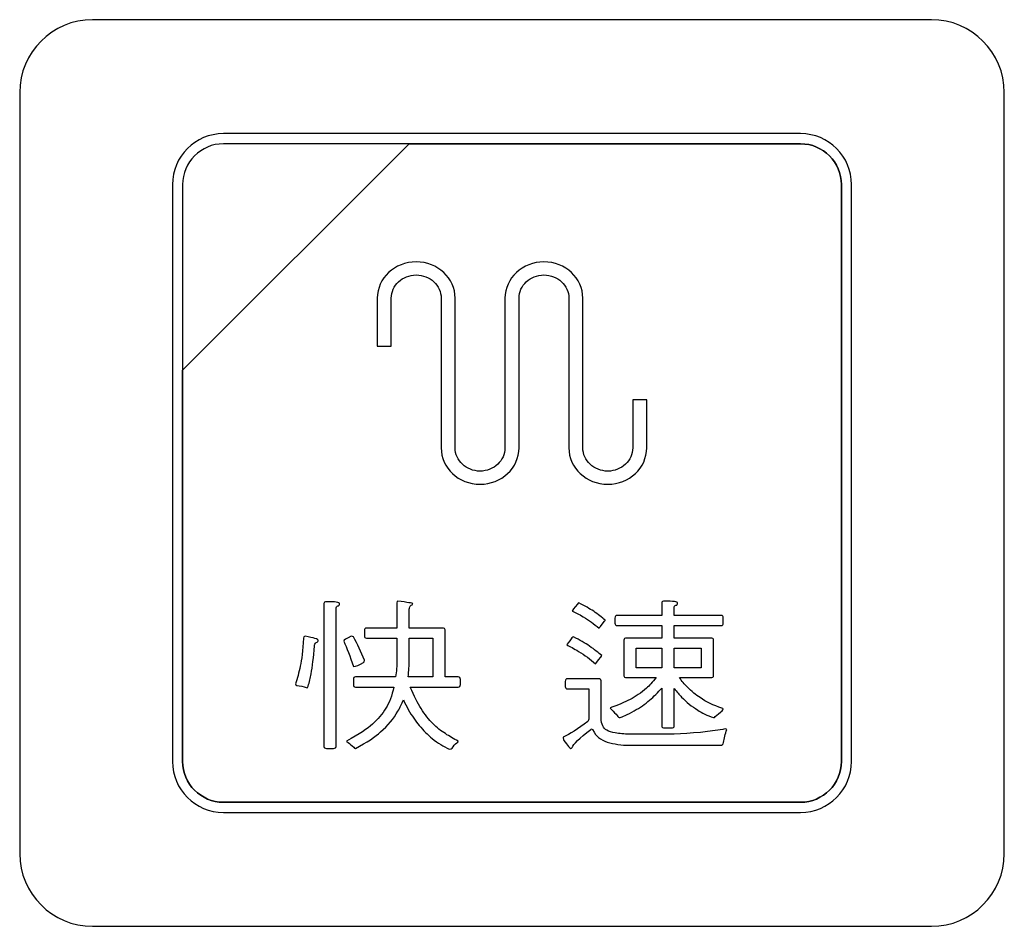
# Model space of a CAD drawing. Header units: millimetres. Extents: x 7146 to 9164, y -1568 to -663.
# Tile 14 of 187: x 7270 to 7291, y -1269 to -1250. Entities that reach past the tile are written whole.
import ezdxf

# ---------------------------------------------------------------- set-up
doc = ezdxf.new("R2010")
doc.units = ezdxf.units.MM
doc.header["$LTSCALE"] = 3

msp = doc.modelspace()

# ---------------------------------------------------------------- linework, layer by layer
at = {"linetype": 'Continuous', "lineweight": 30}
for points, knots in [([(7271.887, -1249.97), (7271.887, -1249.97), (7289.187, -1249.97), (7289.187, -1249.97), (7289.187, -1249.97), (7290.012, -1249.97), (7290.687, -1250.645), (7290.687, -1251.47), (7290.687, -1251.47), (7290.687, -1251.47), (7290.687, -1267.17), (7290.687, -1267.17), (7290.687, -1267.17), (7290.687, -1267.995), (7290.012, -1268.67), (7289.187, -1268.67), (7289.187, -1268.67), (7289.187, -1268.67), (7271.887, -1268.67), (7271.887, -1268.67), (7271.887, -1268.67), (7271.062, -1268.67), (7270.387, -1267.995), (7270.387, -1267.17), (7270.387, -1267.17), (7270.387, -1267.17), (7270.387, -1251.47), (7270.387, -1251.47), (7270.387, -1251.47), (7270.387, -1250.645), (7271.062, -1249.97), (7271.887, -1249.97)], [0, 0, 0, 0, 0.111111, 0.111111, 0.111111, 0.111111, 0.222222, 0.222222, 0.222222, 0.222222, 0.333333, 0.333333, 0.333333, 0.333333, 0.444444, 0.444444, 0.444444, 0.444444, 0.555556, 0.555556, 0.555556, 0.555556, 0.666667, 0.666667, 0.666667, 0.666667, 0.777778, 0.777778, 0.777778, 0.777778, 1, 1, 1, 1]), ([(7271.887, -1249.97), (7271.887, -1249.97), (7289.187, -1249.97), (7289.187, -1249.97), (7289.187, -1249.97), (7290.012, -1249.97), (7290.687, -1250.645), (7290.687, -1251.47), (7290.687, -1251.47), (7290.687, -1251.47), (7290.687, -1267.17), (7290.687, -1267.17), (7290.687, -1267.17), (7290.687, -1267.995), (7290.012, -1268.67), (7289.187, -1268.67), (7289.187, -1268.67), (7289.187, -1268.67), (7271.887, -1268.67), (7271.887, -1268.67), (7271.887, -1268.67), (7271.062, -1268.67), (7270.387, -1267.995), (7270.387, -1267.17), (7270.387, -1267.17), (7270.387, -1267.17), (7270.387, -1251.47), (7270.387, -1251.47), (7270.387, -1251.47), (7270.387, -1250.645), (7271.062, -1249.97), (7271.887, -1249.97)], [0, 0, 0, 0, 0.111111, 0.111111, 0.111111, 0.111111, 0.222222, 0.222222, 0.222222, 0.222222, 0.333333, 0.333333, 0.333333, 0.333333, 0.444444, 0.444444, 0.444444, 0.444444, 0.555556, 0.555556, 0.555556, 0.555556, 0.666667, 0.666667, 0.666667, 0.666667, 0.777778, 0.777778, 0.777778, 0.777778, 1, 1, 1, 1]), ([(7274.587, -1252.32), (7274.587, -1252.32), (7286.487, -1252.32), (7286.487, -1252.32), (7286.487, -1252.32), (7287.064, -1252.32), (7287.537, -1252.792), (7287.537, -1253.37), (7287.537, -1253.37), (7287.537, -1253.37), (7287.537, -1265.27), (7287.537, -1265.27), (7287.537, -1265.27), (7287.537, -1265.847), (7287.064, -1266.32), (7286.487, -1266.32), (7286.487, -1266.32), (7286.487, -1266.32), (7274.587, -1266.32), (7274.587, -1266.32), (7274.587, -1266.32), (7274.009, -1266.32), (7273.537, -1265.847), (7273.537, -1265.27), (7273.537, -1265.27), (7273.537, -1265.27), (7273.537, -1253.37), (7273.537, -1253.37), (7273.537, -1253.37), (7273.537, -1252.792), (7274.009, -1252.32), (7274.587, -1252.32)], [0, 0, 0, 0, 0.111111, 0.111111, 0.111111, 0.111111, 0.222222, 0.222222, 0.222222, 0.222222, 0.333333, 0.333333, 0.333333, 0.333333, 0.444444, 0.444444, 0.444444, 0.444444, 0.555556, 0.555556, 0.555556, 0.555556, 0.666667, 0.666667, 0.666667, 0.666667, 0.777778, 0.777778, 0.777778, 0.777778, 1, 1, 1, 1]), ([(7274.587, -1252.32), (7274.587, -1252.32), (7286.487, -1252.32), (7286.487, -1252.32), (7286.487, -1252.32), (7287.064, -1252.32), (7287.537, -1252.792), (7287.537, -1253.37), (7287.537, -1253.37), (7287.537, -1253.37), (7287.537, -1265.27), (7287.537, -1265.27), (7287.537, -1265.27), (7287.537, -1265.847), (7287.064, -1266.32), (7286.487, -1266.32), (7286.487, -1266.32), (7286.487, -1266.32), (7274.587, -1266.32), (7274.587, -1266.32), (7274.587, -1266.32), (7274.009, -1266.32), (7273.537, -1265.847), (7273.537, -1265.27), (7273.537, -1265.27), (7273.537, -1265.27), (7273.537, -1253.37), (7273.537, -1253.37), (7273.537, -1253.37), (7273.537, -1252.792), (7274.009, -1252.32), (7274.587, -1252.32)], [0, 0, 0, 0, 0.111111, 0.111111, 0.111111, 0.111111, 0.222222, 0.222222, 0.222222, 0.222222, 0.333333, 0.333333, 0.333333, 0.333333, 0.444444, 0.444444, 0.444444, 0.444444, 0.555556, 0.555556, 0.555556, 0.555556, 0.666667, 0.666667, 0.666667, 0.666667, 0.777778, 0.777778, 0.777778, 0.777778, 1, 1, 1, 1]), ([(7274.587, -1252.53), (7274.587, -1252.53), (7278.418, -1252.53), (7278.418, -1252.53), (7278.418, -1252.53), (7278.418, -1252.53), (7273.747, -1257.2), (7273.747, -1257.2), (7273.747, -1257.2), (7273.747, -1257.2), (7273.747, -1253.37), (7273.747, -1253.37), (7273.747, -1253.37), (7273.747, -1252.908), (7274.125, -1252.53), (7274.587, -1252.53)], [0, 0, 0, 0, 0.2, 0.2, 0.2, 0.2, 0.4, 0.4, 0.4, 0.4, 0.6, 0.6, 0.6, 0.6, 1, 1, 1, 1]), ([(7278.418, -1252.53), (7278.418, -1252.53), (7278.43, -1252.53), (7278.43, -1252.53), (7278.43, -1252.53), (7278.43, -1252.53), (7286.487, -1252.53), (7286.487, -1252.53), (7286.487, -1252.53), (7286.949, -1252.53), (7287.327, -1252.908), (7287.327, -1253.37), (7287.327, -1253.37), (7287.327, -1253.37), (7287.327, -1265.27), (7287.327, -1265.27), (7287.327, -1265.27), (7287.327, -1265.732), (7286.949, -1266.11), (7286.487, -1266.11), (7286.487, -1266.11), (7286.487, -1266.11), (7274.587, -1266.11), (7274.587, -1266.11), (7274.587, -1266.11), (7274.125, -1266.11), (7273.747, -1265.732), (7273.747, -1265.27), (7273.747, -1265.27), (7273.747, -1265.27), (7273.747, -1257.29), (7273.747, -1257.29), (7273.747, -1257.29), (7273.747, -1257.29), (7273.747, -1257.2), (7273.747, -1257.2), (7273.747, -1257.2), (7273.747, -1257.2), (7278.418, -1252.53), (7278.418, -1252.53)], [0, 0, 0, 0, 0.090909, 0.090909, 0.090909, 0.090909, 0.181818, 0.181818, 0.181818, 0.181818, 0.272727, 0.272727, 0.272727, 0.272727, 0.363636, 0.363636, 0.363636, 0.363636, 0.454545, 0.454545, 0.454545, 0.454545, 0.545455, 0.545455, 0.545455, 0.545455, 0.636364, 0.636364, 0.636364, 0.636364, 0.727273, 0.727273, 0.727273, 0.727273, 0.818182, 0.818182, 0.818182, 0.818182, 1, 1, 1, 1]), ([(7287.327, -1265.27), (7287.327, -1265.27), (7287.327, -1253.37), (7287.327, -1253.37), (7287.327, -1253.37), (7287.327, -1252.908), (7286.949, -1252.53), (7286.487, -1252.53), (7286.487, -1252.53), (7286.487, -1252.53), (7278.43, -1252.53), (7278.43, -1252.53), (7278.43, -1252.53), (7278.43, -1252.53), (7278.418, -1252.53), (7278.418, -1252.53), (7278.418, -1252.53), (7278.418, -1252.53), (7273.747, -1257.2), (7273.747, -1257.2), (7273.747, -1257.2), (7273.747, -1257.2), (7273.747, -1257.29), (7273.747, -1257.29), (7273.747, -1257.29), (7273.747, -1257.29), (7273.747, -1265.27), (7273.747, -1265.27), (7273.747, -1265.27), (7273.747, -1265.732), (7274.125, -1266.11), (7274.587, -1266.11), (7274.587, -1266.11), (7274.587, -1266.11), (7286.487, -1266.11), (7286.487, -1266.11), (7286.487, -1266.11), (7286.949, -1266.11), (7287.327, -1265.732), (7287.327, -1265.27)], [0, 0, 0, 0, 0.090909, 0.090909, 0.090909, 0.090909, 0.181818, 0.181818, 0.181818, 0.181818, 0.272727, 0.272727, 0.272727, 0.272727, 0.363636, 0.363636, 0.363636, 0.363636, 0.454545, 0.454545, 0.454545, 0.454545, 0.545455, 0.545455, 0.545455, 0.545455, 0.636364, 0.636364, 0.636364, 0.636364, 0.727273, 0.727273, 0.727273, 0.727273, 0.818182, 0.818182, 0.818182, 0.818182, 1, 1, 1, 1]), ([(7274.587, -1252.53), (7274.587, -1252.53), (7278.418, -1252.53), (7278.418, -1252.53), (7278.418, -1252.53), (7278.418, -1252.53), (7273.747, -1257.2), (7273.747, -1257.2), (7273.747, -1257.2), (7273.747, -1257.2), (7273.747, -1253.37), (7273.747, -1253.37), (7273.747, -1253.37), (7273.747, -1252.908), (7274.125, -1252.53), (7274.587, -1252.53)], [0, 0, 0, 0, 0.2, 0.2, 0.2, 0.2, 0.4, 0.4, 0.4, 0.4, 0.6, 0.6, 0.6, 0.6, 1, 1, 1, 1]), ([(7278.418, -1252.53), (7278.418, -1252.53), (7278.43, -1252.53), (7278.43, -1252.53), (7278.43, -1252.53), (7278.43, -1252.53), (7286.487, -1252.53), (7286.487, -1252.53), (7286.487, -1252.53), (7286.949, -1252.53), (7287.327, -1252.908), (7287.327, -1253.37), (7287.327, -1253.37), (7287.327, -1253.37), (7287.327, -1265.27), (7287.327, -1265.27), (7287.327, -1265.27), (7287.327, -1265.732), (7286.949, -1266.11), (7286.487, -1266.11), (7286.487, -1266.11), (7286.487, -1266.11), (7274.587, -1266.11), (7274.587, -1266.11), (7274.587, -1266.11), (7274.125, -1266.11), (7273.747, -1265.732), (7273.747, -1265.27), (7273.747, -1265.27), (7273.747, -1265.27), (7273.747, -1257.29), (7273.747, -1257.29), (7273.747, -1257.29), (7273.747, -1257.29), (7273.747, -1257.2), (7273.747, -1257.2), (7273.747, -1257.2), (7273.747, -1257.2), (7278.418, -1252.53), (7278.418, -1252.53)], [0, 0, 0, 0, 0.090909, 0.090909, 0.090909, 0.090909, 0.181818, 0.181818, 0.181818, 0.181818, 0.272727, 0.272727, 0.272727, 0.272727, 0.363636, 0.363636, 0.363636, 0.363636, 0.454545, 0.454545, 0.454545, 0.454545, 0.545455, 0.545455, 0.545455, 0.545455, 0.636364, 0.636364, 0.636364, 0.636364, 0.727273, 0.727273, 0.727273, 0.727273, 0.818182, 0.818182, 0.818182, 0.818182, 1, 1, 1, 1]), ([(7287.327, -1265.27), (7287.327, -1265.27), (7287.327, -1253.37), (7287.327, -1253.37), (7287.327, -1253.37), (7287.327, -1252.908), (7286.949, -1252.53), (7286.487, -1252.53), (7286.487, -1252.53), (7286.487, -1252.53), (7278.43, -1252.53), (7278.43, -1252.53), (7278.43, -1252.53), (7278.43, -1252.53), (7278.418, -1252.53), (7278.418, -1252.53), (7278.418, -1252.53), (7278.418, -1252.53), (7273.747, -1257.2), (7273.747, -1257.2), (7273.747, -1257.2), (7273.747, -1257.2), (7273.747, -1257.29), (7273.747, -1257.29), (7273.747, -1257.29), (7273.747, -1257.29), (7273.747, -1265.27), (7273.747, -1265.27), (7273.747, -1265.27), (7273.747, -1265.732), (7274.125, -1266.11), (7274.587, -1266.11), (7274.587, -1266.11), (7274.587, -1266.11), (7286.487, -1266.11), (7286.487, -1266.11), (7286.487, -1266.11), (7286.949, -1266.11), (7287.327, -1265.732), (7287.327, -1265.27)], [0, 0, 0, 0, 0.090909, 0.090909, 0.090909, 0.090909, 0.181818, 0.181818, 0.181818, 0.181818, 0.272727, 0.272727, 0.272727, 0.272727, 0.363636, 0.363636, 0.363636, 0.363636, 0.454545, 0.454545, 0.454545, 0.454545, 0.545455, 0.545455, 0.545455, 0.545455, 0.636364, 0.636364, 0.636364, 0.636364, 0.727273, 0.727273, 0.727273, 0.727273, 0.818182, 0.818182, 0.818182, 0.818182, 1, 1, 1, 1]), ([(7277.759, -1255.716), (7277.759, -1255.508), (7277.849, -1255.32), (7277.994, -1255.184), (7277.994, -1255.184), (7278.14, -1255.048), (7278.34, -1254.964), (7278.562, -1254.964), (7278.562, -1254.964), (7278.783, -1254.964), (7278.984, -1255.048), (7279.129, -1255.184), (7279.129, -1255.184), (7279.129, -1255.184), (7279.13, -1255.184), (7279.13, -1255.184), (7279.13, -1255.184), (7279.275, -1255.32), (7279.365, -1255.508), (7279.365, -1255.716), (7279.365, -1255.716), (7279.365, -1255.716), (7279.365, -1255.716), (7279.365, -1255.716), (7279.365, -1255.716), (7279.365, -1255.716), (7279.365, -1258.8), (7279.365, -1258.8), (7279.365, -1258.8), (7279.365, -1258.933), (7279.423, -1259.053), (7279.516, -1259.14), (7279.516, -1259.14), (7279.608, -1259.227), (7279.737, -1259.281), (7279.879, -1259.281), (7279.879, -1259.281), (7280.02, -1259.281), (7280.149, -1259.227), (7280.242, -1259.14), (7280.242, -1259.14), (7280.335, -1259.053), (7280.392, -1258.933), (7280.392, -1258.8), (7280.392, -1258.8), (7280.392, -1258.8), (7280.392, -1255.716), (7280.392, -1255.716), (7280.392, -1255.716), (7280.392, -1255.508), (7280.482, -1255.32), (7280.627, -1255.184), (7280.627, -1255.184), (7280.773, -1255.048), (7280.974, -1254.964), (7281.195, -1254.964), (7281.195, -1254.964), (7281.417, -1254.964), (7281.617, -1255.048), (7281.763, -1255.184), (7281.763, -1255.184), (7281.763, -1255.184), (7281.763, -1255.184), (7281.763, -1255.184), (7281.763, -1255.184), (7281.908, -1255.32), (7281.998, -1255.508), (7281.998, -1255.716), (7281.998, -1255.716), (7281.998, -1255.716), (7281.998, -1258.8), (7281.998, -1258.8), (7281.998, -1258.8), (7281.998, -1258.933), (7282.056, -1259.053), (7282.149, -1259.14), (7282.149, -1259.14), (7282.242, -1259.227), (7282.37, -1259.281), (7282.512, -1259.281), (7282.512, -1259.281), (7282.654, -1259.281), (7282.782, -1259.227), (7282.875, -1259.14), (7282.875, -1259.14), (7282.968, -1259.053), (7283.025, -1258.933), (7283.025, -1258.8), (7283.025, -1258.8), (7283.025, -1258.8), (7283.025, -1257.813), (7283.025, -1257.813), (7283.025, -1257.813), (7283.025, -1257.813), (7283.315, -1257.813), (7283.315, -1257.813), (7283.315, -1257.813), (7283.315, -1257.813), (7283.315, -1258.8), (7283.315, -1258.8), (7283.315, -1258.8), (7283.315, -1259.008), (7283.225, -1259.196), (7283.08, -1259.332), (7283.08, -1259.332), (7282.934, -1259.468), (7282.734, -1259.552), (7282.512, -1259.552), (7282.512, -1259.552), (7282.29, -1259.552), (7282.089, -1259.468), (7281.944, -1259.332), (7281.944, -1259.332), (7281.799, -1259.196), (7281.709, -1259.008), (7281.709, -1258.8), (7281.709, -1258.8), (7281.709, -1258.8), (7281.709, -1255.716), (7281.709, -1255.716), (7281.709, -1255.716), (7281.709, -1255.583), (7281.651, -1255.463), (7281.558, -1255.376), (7281.558, -1255.376), (7281.558, -1255.376), (7281.559, -1255.376), (7281.559, -1255.376), (7281.559, -1255.376), (7281.466, -1255.289), (7281.337, -1255.235), (7281.195, -1255.235), (7281.195, -1255.235), (7281.054, -1255.235), (7280.925, -1255.289), (7280.832, -1255.376), (7280.832, -1255.376), (7280.739, -1255.463), (7280.682, -1255.583), (7280.682, -1255.716), (7280.682, -1255.716), (7280.682, -1255.716), (7280.682, -1258.8), (7280.682, -1258.8), (7280.682, -1258.8), (7280.682, -1259.008), (7280.592, -1259.196), (7280.447, -1259.332), (7280.447, -1259.332), (7280.301, -1259.468), (7280.1, -1259.552), (7279.879, -1259.552), (7279.879, -1259.552), (7279.657, -1259.552), (7279.456, -1259.468), (7279.311, -1259.332), (7279.311, -1259.332), (7279.166, -1259.196), (7279.076, -1259.008), (7279.076, -1258.8), (7279.076, -1258.8), (7279.076, -1258.8), (7279.076, -1255.716), (7279.076, -1255.716), (7279.076, -1255.716), (7279.076, -1255.716), (7279.076, -1255.716), (7279.076, -1255.716), (7279.076, -1255.716), (7279.076, -1255.583), (7279.018, -1255.463), (7278.925, -1255.376), (7278.925, -1255.376), (7278.925, -1255.376), (7278.926, -1255.376), (7278.926, -1255.376), (7278.926, -1255.376), (7278.833, -1255.289), (7278.704, -1255.235), (7278.562, -1255.235), (7278.562, -1255.235), (7278.42, -1255.235), (7278.292, -1255.289), (7278.199, -1255.376), (7278.199, -1255.376), (7278.106, -1255.463), (7278.049, -1255.583), (7278.049, -1255.716), (7278.049, -1255.716), (7278.049, -1255.716), (7278.049, -1256.703), (7278.049, -1256.703), (7278.049, -1256.703), (7278.049, -1256.703), (7277.759, -1256.703), (7277.759, -1256.703), (7277.759, -1256.703), (7277.759, -1256.703), (7277.759, -1255.716), (7277.759, -1255.716)], [0, 0, 0, 0, 0.019608, 0.019608, 0.019608, 0.019608, 0.039216, 0.039216, 0.039216, 0.039216, 0.058824, 0.058824, 0.058824, 0.058824, 0.078431, 0.078431, 0.078431, 0.078431, 0.098039, 0.098039, 0.098039, 0.098039, 0.117647, 0.117647, 0.117647, 0.117647, 0.137255, 0.137255, 0.137255, 0.137255, 0.156863, 0.156863, 0.156863, 0.156863, 0.176471, 0.176471, 0.176471, 0.176471, 0.196078, 0.196078, 0.196078, 0.196078, 0.215686, 0.215686, 0.215686, 0.215686, 0.235294, 0.235294, 0.235294, 0.235294, 0.254902, 0.254902, 0.254902, 0.254902, 0.27451, 0.27451, 0.27451, 0.27451, 0.294118, 0.294118, 0.294118, 0.294118, 0.313725, 0.313725, 0.313725, 0.313726, 0.333333, 0.333333, 0.333333, 0.333333, 0.352941, 0.352941, 0.352941, 0.352941, 0.372549, 0.372549, 0.372549, 0.372549, 0.392157, 0.392157, 0.392157, 0.392157, 0.411765, 0.411765, 0.411765, 0.411765, 0.431373, 0.431373, 0.431373, 0.431373, 0.45098, 0.45098, 0.45098, 0.45098, 0.470588, 0.470588, 0.470588, 0.470588, 0.490196, 0.490196, 0.490196, 0.490196, 0.509804, 0.509804, 0.509804, 0.509804, 0.529412, 0.529412, 0.529412, 0.529412, 0.54902, 0.54902, 0.54902, 0.54902, 0.568627, 0.568627, 0.568627, 0.568627, 0.588235, 0.588235, 0.588235, 0.588235, 0.607843, 0.607843, 0.607843, 0.607843, 0.627451, 0.627451, 0.627451, 0.627451, 0.647059, 0.647059, 0.647059, 0.647059, 0.666667, 0.666667, 0.666667, 0.666667, 0.686275, 0.686275, 0.686275, 0.686275, 0.705882, 0.705882, 0.705882, 0.705882, 0.72549, 0.72549, 0.72549, 0.72549, 0.745098, 0.745098, 0.745098, 0.745098, 0.764706, 0.764706, 0.764706, 0.764706, 0.784314, 0.784314, 0.784314, 0.784314, 0.803922, 0.803922, 0.803922, 0.803922, 0.823529, 0.823529, 0.823529, 0.823529, 0.843137, 0.843137, 0.843137, 0.843137, 0.862745, 0.862745, 0.862745, 0.862745, 0.882353, 0.882353, 0.882353, 0.882353, 0.901961, 0.901961, 0.901961, 0.901961, 0.921569, 0.921569, 0.921569, 0.921569, 0.941176, 0.941176, 0.941176, 0.941176, 0.960784, 0.960784, 0.960784, 0.960784, 1, 1, 1, 1]), ([(7276.712, -1261.974), (7276.892, -1261.974), (7276.982, -1261.988), (7276.982, -1262.014), (7276.982, -1262.014), (7276.982, -1262.043), (7276.97, -1262.06), (7276.947, -1262.062), (7276.947, -1262.062), (7276.923, -1262.066), (7276.911, -1262.089), (7276.911, -1262.129), (7276.911, -1262.129), (7276.911, -1262.129), (7276.911, -1264.964), (7276.911, -1264.964), (7276.911, -1264.964), (7276.911, -1264.988), (7276.892, -1265), (7276.854, -1265), (7276.854, -1265), (7276.854, -1265), (7276.712, -1265), (7276.712, -1265), (7276.712, -1265), (7276.676, -1265), (7276.659, -1264.988), (7276.659, -1264.964), (7276.659, -1264.964), (7276.659, -1264.964), (7276.659, -1262.014), (7276.659, -1262.014), (7276.659, -1262.014), (7276.659, -1261.988), (7276.676, -1261.974), (7276.712, -1261.974)], [0, 0, 0, 0, 0.1, 0.1, 0.1, 0.1, 0.2, 0.2, 0.2, 0.2, 0.3, 0.3, 0.3, 0.3, 0.4, 0.4, 0.4, 0.4, 0.5, 0.5, 0.5, 0.5, 0.6, 0.6, 0.6, 0.6, 0.7, 0.7, 0.7, 0.7, 0.8, 0.8, 0.8, 0.8, 1, 1, 1, 1]), ([(7277.537, -1262.518), (7277.537, -1262.518), (7278.163, -1262.518), (7278.163, -1262.518), (7278.163, -1262.518), (7278.163, -1262.518), (7278.163, -1262), (7278.163, -1262), (7278.163, -1262), (7278.163, -1261.975), (7278.167, -1261.962), (7278.177, -1261.962), (7278.177, -1261.962), (7278.385, -1261.988), (7278.49, -1262.005), (7278.49, -1262.014), (7278.49, -1262.014), (7278.49, -1262.035), (7278.479, -1262.047), (7278.457, -1262.049), (7278.457, -1262.049), (7278.431, -1262.067), (7278.419, -1262.093), (7278.419, -1262.13), (7278.419, -1262.13), (7278.419, -1262.13), (7278.419, -1262.518), (7278.419, -1262.518), (7278.419, -1262.518), (7278.419, -1262.518), (7279.101, -1262.518), (7279.101, -1262.518), (7279.101, -1262.518), (7279.14, -1262.518), (7279.158, -1262.53), (7279.158, -1262.556), (7279.158, -1262.556), (7279.158, -1262.556), (7279.158, -1263.526), (7279.158, -1263.526), (7279.158, -1263.526), (7279.158, -1263.526), (7279.429, -1263.526), (7279.429, -1263.526), (7279.429, -1263.526), (7279.457, -1263.526), (7279.472, -1263.543), (7279.472, -1263.578), (7279.472, -1263.578), (7279.472, -1263.578), (7279.472, -1263.681), (7279.472, -1263.681), (7279.472, -1263.681), (7279.472, -1263.718), (7279.457, -1263.736), (7279.429, -1263.736), (7279.429, -1263.736), (7279.429, -1263.736), (7278.44, -1263.736), (7278.44, -1263.736), (7278.44, -1263.736), (7278.518, -1263.92), (7278.592, -1264.067), (7278.661, -1264.179), (7278.661, -1264.179), (7278.741, -1264.304), (7278.823, -1264.408), (7278.906, -1264.489), (7278.906, -1264.489), (7278.987, -1264.571), (7279.073, -1264.64), (7279.166, -1264.696), (7279.166, -1264.696), (7279.246, -1264.752), (7279.334, -1264.803), (7279.429, -1264.848), (7279.429, -1264.848), (7279.429, -1264.863), (7279.419, -1264.875), (7279.4, -1264.884), (7279.4, -1264.884), (7279.362, -1264.916), (7279.329, -1264.954), (7279.301, -1264.997), (7279.301, -1264.997), (7279.291, -1265.008), (7279.273, -1265.013), (7279.244, -1265.013), (7279.244, -1265.013), (7279.125, -1264.959), (7279.008, -1264.887), (7278.891, -1264.797), (7278.891, -1264.797), (7278.797, -1264.717), (7278.708, -1264.627), (7278.625, -1264.528), (7278.625, -1264.528), (7278.549, -1264.436), (7278.473, -1264.326), (7278.397, -1264.199), (7278.397, -1264.199), (7278.366, -1264.136), (7278.333, -1264.07), (7278.298, -1263.998), (7278.298, -1263.998), (7278.267, -1264.078), (7278.229, -1264.156), (7278.184, -1264.231), (7278.184, -1264.231), (7278.096, -1264.388), (7277.977, -1264.53), (7277.828, -1264.658), (7277.828, -1264.658), (7277.719, -1264.761), (7277.546, -1264.875), (7277.309, -1265), (7277.309, -1265), (7277.297, -1265), (7277.286, -1264.991), (7277.273, -1264.974), (7277.273, -1264.974), (7277.236, -1264.938), (7277.196, -1264.906), (7277.156, -1264.88), (7277.156, -1264.88), (7277.135, -1264.87), (7277.124, -1264.859), (7277.124, -1264.848), (7277.124, -1264.848), (7277.385, -1264.708), (7277.563, -1264.592), (7277.658, -1264.499), (7277.658, -1264.499), (7277.771, -1264.4), (7277.864, -1264.29), (7277.935, -1264.169), (7277.935, -1264.169), (7278.006, -1264.057), (7278.062, -1263.913), (7278.102, -1263.736), (7278.102, -1263.736), (7278.102, -1263.736), (7277.309, -1263.736), (7277.309, -1263.736), (7277.309, -1263.736), (7277.281, -1263.736), (7277.266, -1263.718), (7277.266, -1263.681), (7277.266, -1263.681), (7277.266, -1263.681), (7277.266, -1263.578), (7277.266, -1263.578), (7277.266, -1263.578), (7277.266, -1263.543), (7277.281, -1263.526), (7277.309, -1263.526), (7277.309, -1263.526), (7277.309, -1263.526), (7278.138, -1263.526), (7278.138, -1263.526), (7278.138, -1263.526), (7278.154, -1263.412), (7278.163, -1263.297), (7278.163, -1263.18), (7278.163, -1263.18), (7278.163, -1263.18), (7278.163, -1262.725), (7278.163, -1262.725), (7278.163, -1262.725), (7278.163, -1262.725), (7277.537, -1262.725), (7277.537, -1262.725), (7277.537, -1262.725), (7277.508, -1262.725), (7277.494, -1262.708), (7277.494, -1262.673), (7277.494, -1262.673), (7277.494, -1262.673), (7277.494, -1262.57), (7277.494, -1262.57), (7277.494, -1262.57), (7277.494, -1262.535), (7277.508, -1262.518), (7277.537, -1262.518)], [0, 0, 0, 0, 0.021277, 0.021277, 0.021277, 0.021277, 0.042553, 0.042553, 0.042553, 0.042553, 0.06383, 0.06383, 0.06383, 0.06383, 0.085106, 0.085106, 0.085106, 0.085106, 0.106383, 0.106383, 0.106383, 0.106383, 0.12766, 0.12766, 0.12766, 0.12766, 0.148936, 0.148936, 0.148936, 0.148936, 0.170213, 0.170213, 0.170213, 0.170213, 0.191489, 0.191489, 0.191489, 0.191489, 0.212766, 0.212766, 0.212766, 0.212766, 0.234043, 0.234043, 0.234043, 0.234043, 0.255319, 0.255319, 0.255319, 0.255319, 0.276596, 0.276596, 0.276596, 0.276596, 0.297872, 0.297872, 0.297872, 0.297872, 0.319149, 0.319149, 0.319149, 0.319149, 0.340426, 0.340426, 0.340426, 0.340426, 0.361702, 0.361702, 0.361702, 0.361702, 0.382979, 0.382979, 0.382979, 0.382979, 0.404255, 0.404255, 0.404255, 0.404255, 0.425532, 0.425532, 0.425532, 0.425532, 0.446809, 0.446809, 0.446809, 0.446809, 0.468085, 0.468085, 0.468085, 0.468085, 0.489362, 0.489362, 0.489362, 0.489362, 0.510638, 0.510638, 0.510638, 0.510638, 0.531915, 0.531915, 0.531915, 0.531915, 0.553191, 0.553191, 0.553191, 0.553191, 0.574468, 0.574468, 0.574468, 0.574468, 0.595745, 0.595745, 0.595745, 0.595745, 0.617021, 0.617021, 0.617021, 0.617021, 0.638298, 0.638298, 0.638298, 0.638298, 0.659574, 0.659574, 0.659574, 0.659574, 0.680851, 0.680851, 0.680851, 0.680851, 0.702128, 0.702128, 0.702128, 0.702128, 0.723404, 0.723404, 0.723404, 0.723404, 0.744681, 0.744681, 0.744681, 0.744681, 0.765957, 0.765957, 0.765957, 0.765957, 0.787234, 0.787234, 0.787234, 0.787234, 0.808511, 0.808511, 0.808511, 0.808511, 0.829787, 0.829787, 0.829787, 0.829787, 0.851064, 0.851064, 0.851064, 0.851064, 0.87234, 0.87234, 0.87234, 0.87234, 0.893617, 0.893617, 0.893617, 0.893617, 0.914894, 0.914894, 0.914894, 0.914894, 0.93617, 0.93617, 0.93617, 0.93617, 0.957447, 0.957447, 0.957447, 0.957447, 1, 1, 1, 1]), ([(7281.918, -1262), (7282.042, -1262.063), (7282.142, -1262.12), (7282.221, -1262.172), (7282.221, -1262.172), (7282.313, -1262.239), (7282.392, -1262.299), (7282.459, -1262.353), (7282.459, -1262.353), (7282.459, -1262.355), (7282.453, -1262.363), (7282.441, -1262.379), (7282.441, -1262.379), (7282.372, -1262.471), (7282.335, -1262.518), (7282.331, -1262.518), (7282.331, -1262.518), (7282.229, -1262.433), (7282.121, -1262.357), (7282.007, -1262.288), (7282.007, -1262.288), (7281.915, -1262.23), (7281.838, -1262.19), (7281.776, -1262.169), (7281.776, -1262.169), (7281.776, -1262.158), (7281.814, -1262.109), (7281.89, -1262.023), (7281.89, -1262.023), (7281.9, -1262.008), (7281.909, -1262), (7281.918, -1262)], [0, 0, 0, 0, 0.111111, 0.111111, 0.111111, 0.111111, 0.222222, 0.222222, 0.222222, 0.222222, 0.333333, 0.333333, 0.333333, 0.333333, 0.444444, 0.444444, 0.444444, 0.444444, 0.555556, 0.555556, 0.555556, 0.555556, 0.666667, 0.666667, 0.666667, 0.666667, 0.777778, 0.777778, 0.777778, 0.777778, 1, 1, 1, 1]), ([(7282.701, -1262.259), (7282.701, -1262.259), (7283.625, -1262.259), (7283.625, -1262.259), (7283.625, -1262.259), (7283.625, -1262.259), (7283.625, -1262), (7283.625, -1262), (7283.625, -1262), (7283.625, -1261.974), (7283.644, -1261.962), (7283.682, -1261.962), (7283.682, -1261.962), (7283.862, -1261.962), (7283.952, -1261.974), (7283.952, -1262), (7283.952, -1262), (7283.952, -1262.031), (7283.941, -1262.047), (7283.917, -1262.049), (7283.917, -1262.049), (7283.893, -1262.051), (7283.881, -1262.074), (7283.881, -1262.117), (7283.881, -1262.117), (7283.881, -1262.117), (7283.881, -1262.259), (7283.881, -1262.259), (7283.881, -1262.259), (7283.881, -1262.259), (7284.852, -1262.259), (7284.852, -1262.259), (7284.852, -1262.259), (7284.878, -1262.259), (7284.891, -1262.276), (7284.891, -1262.311), (7284.891, -1262.311), (7284.891, -1262.311), (7284.891, -1262.414), (7284.891, -1262.414), (7284.891, -1262.414), (7284.891, -1262.449), (7284.878, -1262.466), (7284.852, -1262.466), (7284.852, -1262.466), (7284.852, -1262.466), (7283.881, -1262.466), (7283.881, -1262.466), (7283.881, -1262.466), (7283.881, -1262.466), (7283.881, -1262.725), (7283.881, -1262.725), (7283.881, -1262.725), (7283.881, -1262.725), (7284.635, -1262.725), (7284.635, -1262.725), (7284.635, -1262.725), (7284.673, -1262.725), (7284.692, -1262.738), (7284.692, -1262.767), (7284.692, -1262.767), (7284.692, -1262.767), (7284.692, -1263.5), (7284.692, -1263.5), (7284.692, -1263.5), (7284.692, -1263.526), (7284.673, -1263.539), (7284.635, -1263.539), (7284.635, -1263.539), (7284.635, -1263.539), (7283.988, -1263.539), (7283.988, -1263.539), (7283.988, -1263.539), (7284.04, -1263.612), (7284.094, -1263.677), (7284.148, -1263.733), (7284.148, -1263.733), (7284.238, -1263.826), (7284.328, -1263.899), (7284.418, -1263.953), (7284.418, -1263.953), (7284.539, -1264.041), (7284.687, -1264.113), (7284.863, -1264.169), (7284.863, -1264.169), (7284.882, -1264.173), (7284.891, -1264.179), (7284.891, -1264.185), (7284.891, -1264.185), (7284.891, -1264.2), (7284.885, -1264.215), (7284.873, -1264.227), (7284.873, -1264.227), (7284.819, -1264.266), (7284.77, -1264.304), (7284.728, -1264.34), (7284.728, -1264.34), (7284.716, -1264.358), (7284.704, -1264.366), (7284.692, -1264.366), (7284.692, -1264.366), (7284.562, -1264.321), (7284.452, -1264.268), (7284.365, -1264.208), (7284.365, -1264.208), (7284.244, -1264.135), (7284.134, -1264.045), (7284.034, -1263.94), (7284.034, -1263.94), (7283.987, -1263.892), (7283.936, -1263.834), (7283.881, -1263.765), (7283.881, -1263.765), (7283.881, -1263.765), (7283.881, -1264.535), (7283.881, -1264.535), (7283.881, -1264.535), (7283.881, -1264.562), (7283.862, -1264.576), (7283.824, -1264.576), (7283.824, -1264.576), (7283.824, -1264.576), (7283.682, -1264.576), (7283.682, -1264.576), (7283.682, -1264.576), (7283.644, -1264.576), (7283.625, -1264.562), (7283.625, -1264.535), (7283.625, -1264.535), (7283.625, -1264.535), (7283.625, -1263.756), (7283.625, -1263.756), (7283.625, -1263.756), (7283.613, -1263.766), (7283.604, -1263.776), (7283.596, -1263.784), (7283.596, -1263.784), (7283.513, -1263.879), (7283.428, -1263.964), (7283.34, -1264.036), (7283.34, -1264.036), (7283.243, -1264.114), (7283.133, -1264.185), (7283.01, -1264.25), (7283.01, -1264.25), (7282.863, -1264.328), (7282.779, -1264.366), (7282.757, -1264.366), (7282.757, -1264.366), (7282.743, -1264.366), (7282.727, -1264.352), (7282.707, -1264.324), (7282.707, -1264.324), (7282.675, -1264.286), (7282.635, -1264.244), (7282.59, -1264.201), (7282.59, -1264.201), (7282.569, -1264.184), (7282.558, -1264.171), (7282.558, -1264.163), (7282.558, -1264.163), (7282.719, -1264.107), (7282.857, -1264.05), (7282.971, -1263.991), (7282.971, -1263.991), (7283.084, -1263.931), (7283.198, -1263.853), (7283.312, -1263.758), (7283.312, -1263.758), (7283.366, -1263.707), (7283.432, -1263.634), (7283.508, -1263.539), (7283.508, -1263.539), (7283.508, -1263.539), (7282.9, -1263.539), (7282.9, -1263.539), (7282.9, -1263.539), (7282.861, -1263.539), (7282.843, -1263.526), (7282.843, -1263.5), (7282.843, -1263.5), (7282.843, -1263.5), (7282.843, -1262.767), (7282.843, -1262.767), (7282.843, -1262.767), (7282.843, -1262.738), (7282.861, -1262.725), (7282.9, -1262.725), (7282.9, -1262.725), (7282.9, -1262.725), (7283.625, -1262.725), (7283.625, -1262.725), (7283.625, -1262.725), (7283.625, -1262.725), (7283.625, -1262.466), (7283.625, -1262.466), (7283.625, -1262.466), (7283.625, -1262.466), (7282.701, -1262.466), (7282.701, -1262.466), (7282.701, -1262.466), (7282.672, -1262.466), (7282.658, -1262.449), (7282.658, -1262.414), (7282.658, -1262.414), (7282.658, -1262.414), (7282.658, -1262.311), (7282.658, -1262.311), (7282.658, -1262.311), (7282.658, -1262.276), (7282.672, -1262.259), (7282.701, -1262.259)], [0, 0, 0, 0, 0.018519, 0.018519, 0.018519, 0.018519, 0.037037, 0.037037, 0.037037, 0.037037, 0.055556, 0.055556, 0.055556, 0.055556, 0.074074, 0.074074, 0.074074, 0.074074, 0.092593, 0.092593, 0.092593, 0.092593, 0.111111, 0.111111, 0.111111, 0.111111, 0.12963, 0.12963, 0.12963, 0.12963, 0.148148, 0.148148, 0.148148, 0.148148, 0.166667, 0.166667, 0.166667, 0.166667, 0.185185, 0.185185, 0.185185, 0.185185, 0.203704, 0.203704, 0.203704, 0.203704, 0.222222, 0.222222, 0.222222, 0.222222, 0.240741, 0.240741, 0.240741, 0.240741, 0.259259, 0.259259, 0.259259, 0.259259, 0.277778, 0.277778, 0.277778, 0.277778, 0.296296, 0.296296, 0.296296, 0.296296, 0.314815, 0.314815, 0.314815, 0.314815, 0.333333, 0.333333, 0.333333, 0.333333, 0.351852, 0.351852, 0.351852, 0.351852, 0.37037, 0.37037, 0.37037, 0.37037, 0.388889, 0.388889, 0.388889, 0.388889, 0.407407, 0.407407, 0.407407, 0.407407, 0.425926, 0.425926, 0.425926, 0.425926, 0.444444, 0.444444, 0.444444, 0.444444, 0.462963, 0.462963, 0.462963, 0.462963, 0.481481, 0.481481, 0.481481, 0.481481, 0.5, 0.5, 0.5, 0.5, 0.518519, 0.518519, 0.518519, 0.518519, 0.537037, 0.537037, 0.537037, 0.537037, 0.555556, 0.555556, 0.555556, 0.555556, 0.574074, 0.574074, 0.574074, 0.574074, 0.592593, 0.592593, 0.592593, 0.592593, 0.611111, 0.611111, 0.611111, 0.611111, 0.62963, 0.62963, 0.62963, 0.62963, 0.648148, 0.648148, 0.648148, 0.648148, 0.666667, 0.666667, 0.666667, 0.666667, 0.685185, 0.685185, 0.685185, 0.685185, 0.703704, 0.703704, 0.703704, 0.703704, 0.722222, 0.722222, 0.722222, 0.722222, 0.740741, 0.740741, 0.740741, 0.740741, 0.759259, 0.759259, 0.759259, 0.759259, 0.777778, 0.777778, 0.777778, 0.777778, 0.796296, 0.796296, 0.796296, 0.796296, 0.814815, 0.814815, 0.814815, 0.814815, 0.833333, 0.833333, 0.833333, 0.833333, 0.851852, 0.851852, 0.851852, 0.851852, 0.87037, 0.87037, 0.87037, 0.87037, 0.888889, 0.888889, 0.888889, 0.888889, 0.907407, 0.907407, 0.907407, 0.907407, 0.925926, 0.925926, 0.925926, 0.925926, 0.944444, 0.944444, 0.944444, 0.944444, 0.962963, 0.962963, 0.962963, 0.962963, 1, 1, 1, 1]), ([(7276.271, -1262.686), (7276.451, -1262.72), (7276.541, -1262.747), (7276.541, -1262.767), (7276.541, -1262.767), (7276.541, -1262.788), (7276.527, -1262.804), (7276.498, -1262.815), (7276.498, -1262.815), (7276.477, -1262.834), (7276.466, -1262.858), (7276.463, -1262.886), (7276.463, -1262.886), (7276.446, -1263.121), (7276.424, -1263.314), (7276.395, -1263.464), (7276.395, -1263.464), (7276.379, -1263.547), (7276.359, -1263.63), (7276.335, -1263.716), (7276.335, -1263.716), (7276.325, -1263.739), (7276.318, -1263.749), (7276.314, -1263.749), (7276.314, -1263.749), (7276.233, -1263.725), (7276.163, -1263.709), (7276.104, -1263.701), (7276.104, -1263.701), (7276.083, -1263.696), (7276.072, -1263.686), (7276.072, -1263.668), (7276.072, -1263.668), (7276.11, -1263.558), (7276.143, -1263.437), (7276.171, -1263.303), (7276.171, -1263.303), (7276.202, -1263.174), (7276.225, -1262.982), (7276.238, -1262.727), (7276.238, -1262.727), (7276.238, -1262.7), (7276.249, -1262.686), (7276.271, -1262.686)], [0, 0, 0, 0, 0.083333, 0.083333, 0.083333, 0.083333, 0.166667, 0.166667, 0.166667, 0.166667, 0.25, 0.25, 0.25, 0.25, 0.333333, 0.333333, 0.333333, 0.333333, 0.416667, 0.416667, 0.416667, 0.416667, 0.5, 0.5, 0.5, 0.5, 0.583333, 0.583333, 0.583333, 0.583333, 0.666667, 0.666667, 0.666667, 0.666667, 0.75, 0.75, 0.75, 0.75, 0.833333, 0.833333, 0.833333, 0.833333, 1, 1, 1, 1]), ([(7277.224, -1262.686), (7277.245, -1262.686), (7277.259, -1262.69), (7277.267, -1262.699), (7277.267, -1262.699), (7277.35, -1262.849), (7277.426, -1263.01), (7277.494, -1263.18), (7277.494, -1263.18), (7277.494, -1263.21), (7277.487, -1263.227), (7277.473, -1263.229), (7277.473, -1263.229), (7277.385, -1263.282), (7277.316, -1263.309), (7277.267, -1263.309), (7277.267, -1263.309), (7277.198, -1263.1), (7277.131, -1262.927), (7277.068, -1262.789), (7277.068, -1262.789), (7277.068, -1262.768), (7277.12, -1262.733), (7277.224, -1262.686)], [0, 0, 0, 0, 0.142857, 0.142857, 0.142857, 0.142857, 0.285714, 0.285714, 0.285714, 0.285714, 0.428571, 0.428571, 0.428571, 0.428571, 0.571429, 0.571429, 0.571429, 0.571429, 0.714286, 0.714286, 0.714286, 0.714286, 1, 1, 1, 1]), ([(7278.419, -1262.725), (7278.419, -1262.725), (7278.419, -1263.18), (7278.419, -1263.18), (7278.419, -1263.18), (7278.419, -1263.286), (7278.411, -1263.401), (7278.397, -1263.526), (7278.397, -1263.526), (7278.397, -1263.526), (7278.902, -1263.526), (7278.902, -1263.526), (7278.902, -1263.526), (7278.902, -1263.526), (7278.902, -1262.725), (7278.902, -1262.725), (7278.902, -1262.725), (7278.902, -1262.725), (7278.419, -1262.725), (7278.419, -1262.725)], [0, 0, 0, 0, 0.166667, 0.166667, 0.166667, 0.166667, 0.333333, 0.333333, 0.333333, 0.333333, 0.5, 0.5, 0.5, 0.5, 0.666667, 0.666667, 0.666667, 0.666667, 1, 1, 1, 1]), ([(7281.804, -1262.699), (7281.937, -1262.768), (7282.048, -1262.831), (7282.135, -1262.889), (7282.135, -1262.889), (7282.235, -1262.962), (7282.319, -1263.028), (7282.387, -1263.087), (7282.387, -1263.087), (7282.387, -1263.091), (7282.382, -1263.1), (7282.37, -1263.116), (7282.37, -1263.116), (7282.299, -1263.208), (7282.262, -1263.255), (7282.259, -1263.255), (7282.259, -1263.255), (7282.151, -1263.162), (7282.034, -1263.077), (7281.911, -1262.999), (7281.911, -1262.999), (7281.811, -1262.939), (7281.73, -1262.895), (7281.666, -1262.866), (7281.666, -1262.866), (7281.666, -1262.856), (7281.701, -1262.807), (7281.773, -1262.721), (7281.773, -1262.721), (7281.784, -1262.706), (7281.795, -1262.699), (7281.804, -1262.699)], [0, 0, 0, 0, 0.111111, 0.111111, 0.111111, 0.111111, 0.222222, 0.222222, 0.222222, 0.222222, 0.333333, 0.333333, 0.333333, 0.333333, 0.444444, 0.444444, 0.444444, 0.444444, 0.555556, 0.555556, 0.555556, 0.555556, 0.666667, 0.666667, 0.666667, 0.666667, 0.777778, 0.777778, 0.777778, 0.777778, 1, 1, 1, 1]), ([(7283.625, -1263.335), (7283.625, -1263.335), (7283.625, -1262.931), (7283.625, -1262.931), (7283.625, -1262.931), (7283.625, -1262.931), (7283.099, -1262.931), (7283.099, -1262.931), (7283.099, -1262.931), (7283.099, -1262.931), (7283.099, -1263.335), (7283.099, -1263.335), (7283.099, -1263.335), (7283.099, -1263.335), (7283.625, -1263.335), (7283.625, -1263.335)], [0, 0, 0, 0, 0.2, 0.2, 0.2, 0.2, 0.4, 0.4, 0.4, 0.4, 0.6, 0.6, 0.6, 0.6, 1, 1, 1, 1]), ([(7284.436, -1263.335), (7284.436, -1263.335), (7284.436, -1262.931), (7284.436, -1262.931), (7284.436, -1262.931), (7284.436, -1262.931), (7283.881, -1262.931), (7283.881, -1262.931), (7283.881, -1262.931), (7283.881, -1262.931), (7283.881, -1263.335), (7283.881, -1263.335), (7283.881, -1263.335), (7283.881, -1263.335), (7284.436, -1263.335), (7284.436, -1263.335)], [0, 0, 0, 0, 0.2, 0.2, 0.2, 0.2, 0.4, 0.4, 0.4, 0.4, 0.6, 0.6, 0.6, 0.6, 1, 1, 1, 1]), ([(7281.677, -1263.565), (7281.677, -1263.565), (7282.317, -1263.565), (7282.317, -1263.565), (7282.317, -1263.565), (7282.355, -1263.565), (7282.374, -1263.579), (7282.374, -1263.607), (7282.374, -1263.607), (7282.374, -1263.607), (7282.374, -1264.366), (7282.374, -1264.366), (7282.374, -1264.366), (7282.376, -1264.442), (7282.387, -1264.498), (7282.409, -1264.534), (7282.409, -1264.534), (7282.428, -1264.575), (7282.455, -1264.605), (7282.491, -1264.625), (7282.491, -1264.625), (7282.538, -1264.65), (7282.596, -1264.669), (7282.665, -1264.68), (7282.665, -1264.68), (7282.753, -1264.697), (7282.85, -1264.706), (7282.957, -1264.706), (7282.957, -1264.706), (7282.957, -1264.706), (7283.76, -1264.706), (7283.76, -1264.706), (7283.76, -1264.706), (7284.078, -1264.706), (7284.452, -1264.674), (7284.881, -1264.612), (7284.881, -1264.612), (7284.897, -1264.603), (7284.915, -1264.599), (7284.934, -1264.599), (7284.934, -1264.599), (7284.953, -1264.599), (7284.963, -1264.603), (7284.963, -1264.612), (7284.963, -1264.612), (7284.934, -1264.702), (7284.912, -1264.792), (7284.895, -1264.88), (7284.895, -1264.88), (7284.89, -1264.917), (7284.87, -1264.935), (7284.835, -1264.935), (7284.835, -1264.935), (7284.835, -1264.935), (7282.957, -1264.935), (7282.957, -1264.935), (7282.957, -1264.935), (7282.876, -1264.935), (7282.798, -1264.93), (7282.722, -1264.919), (7282.722, -1264.919), (7282.646, -1264.906), (7282.573, -1264.89), (7282.502, -1264.87), (7282.502, -1264.87), (7282.435, -1264.849), (7282.375, -1264.818), (7282.32, -1264.777), (7282.32, -1264.777), (7282.283, -1264.746), (7282.242, -1264.692), (7282.199, -1264.612), (7282.199, -1264.612), (7282.199, -1264.612), (7282.188, -1264.599), (7282.188, -1264.599), (7282.188, -1264.599), (7282.172, -1264.599), (7282.162, -1264.602), (7282.16, -1264.608), (7282.16, -1264.608), (7281.928, -1264.792), (7281.8, -1264.916), (7281.776, -1264.98), (7281.776, -1264.98), (7281.771, -1264.993), (7281.762, -1265), (7281.748, -1265), (7281.748, -1265), (7281.731, -1265), (7281.685, -1264.945), (7281.609, -1264.835), (7281.609, -1264.835), (7281.597, -1264.815), (7281.591, -1264.793), (7281.591, -1264.767), (7281.591, -1264.767), (7281.727, -1264.707), (7281.896, -1264.599), (7282.1, -1264.444), (7282.1, -1264.444), (7282.114, -1264.433), (7282.121, -1264.407), (7282.121, -1264.366), (7282.121, -1264.366), (7282.121, -1264.366), (7282.121, -1263.772), (7282.121, -1263.772), (7282.121, -1263.772), (7282.121, -1263.772), (7281.677, -1263.772), (7281.677, -1263.772), (7281.677, -1263.772), (7281.648, -1263.772), (7281.634, -1263.756), (7281.634, -1263.723), (7281.634, -1263.723), (7281.634, -1263.723), (7281.634, -1263.617), (7281.634, -1263.617), (7281.634, -1263.617), (7281.634, -1263.582), (7281.648, -1263.565), (7281.677, -1263.565)], [0, 0, 0, 0, 0.03125, 0.03125, 0.03125, 0.03125, 0.0625, 0.0625, 0.0625, 0.0625, 0.09375, 0.09375, 0.09375, 0.09375, 0.125, 0.125, 0.125, 0.125, 0.15625, 0.15625, 0.15625, 0.15625, 0.1875, 0.1875, 0.1875, 0.1875, 0.21875, 0.21875, 0.21875, 0.21875, 0.25, 0.25, 0.25, 0.25, 0.28125, 0.28125, 0.28125, 0.28125, 0.3125, 0.3125, 0.3125, 0.3125, 0.34375, 0.34375, 0.34375, 0.34375, 0.375, 0.375, 0.375, 0.375, 0.40625, 0.40625, 0.40625, 0.40625, 0.4375, 0.4375, 0.4375, 0.4375, 0.46875, 0.46875, 0.46875, 0.46875, 0.5, 0.5, 0.5, 0.5, 0.53125, 0.53125, 0.53125, 0.53125, 0.5625, 0.5625, 0.5625, 0.5625, 0.59375, 0.59375, 0.59375, 0.59375, 0.625, 0.625, 0.625, 0.625, 0.65625, 0.65625, 0.65625, 0.65625, 0.6875, 0.6875, 0.6875, 0.6875, 0.71875, 0.71875, 0.71875, 0.71875, 0.75, 0.75, 0.75, 0.75, 0.78125, 0.78125, 0.78125, 0.78125, 0.8125, 0.8125, 0.8125, 0.8125, 0.84375, 0.84375, 0.84375, 0.84375, 0.875, 0.875, 0.875, 0.875, 0.90625, 0.90625, 0.90625, 0.90625, 0.9375, 0.9375, 0.9375, 0.9375, 1, 1, 1, 1])]:
    msp.add_open_spline(points, degree=3, knots=knots, dxfattribs=at)

doc.saveas('drawing.dxf')
